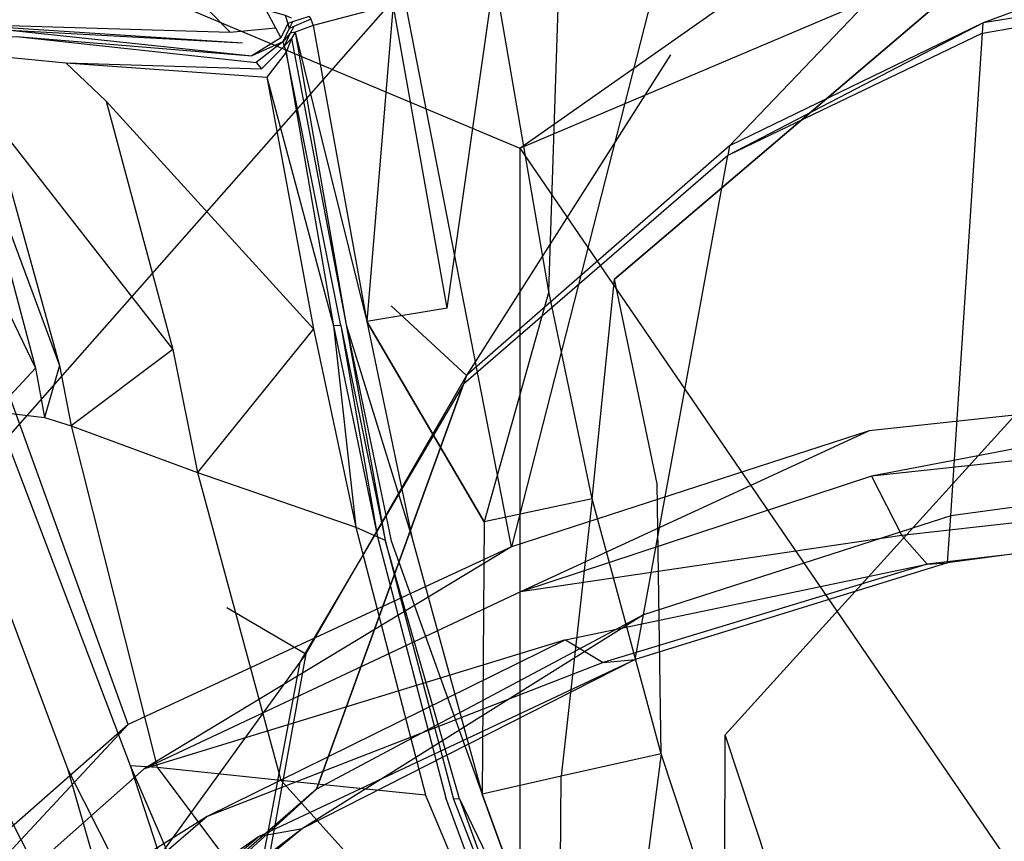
# Model space of a CAD drawing. Extents: x 0 to 0.355, y -0.385 to 0.
# Tile 16 of 32: x 0.055 to 0.096, y -0.109 to -0.075. Entities that reach past the tile are written whole.
import ezdxf

# ---------------------------------------------------------------- set-up
doc = ezdxf.new("R2010")
doc.units = 0
doc.layers.add('L0_URINAL_N_5574__0___REPLACEMT', color=7, linetype='CONTINUOUS')

msp = doc.modelspace()

# ---------------------------------------------------------------- linework, layer by layer
at = {"layer": 'L0_URINAL_N_5574__0___REPLACEMT', "color": 8}
for points, invisible_edges in [([(0.077558, -0.07207), (0.1775, -0.00242), (0.079876, -0.085555), (0.077558, -0.07207)], 13), ([(0.079876, -0.085555), (0.1775, -0.00242), (0.081688, -0.094232), (0.079876, -0.085555)], 10), ([(0.081688, -0.094232), (0.1775, -0.00242), (0.084576, -0.1049), (0.081688, -0.094232)], 13), ([(0.084576, -0.1049), (0.1775, -0.00242), (0.087228, -0.112912), (0.084576, -0.1049)], 10), ([(0.087228, -0.112912), (0.1775, -0.00242), (0.09036, -0.121296), (0.087228, -0.112912)], 13), ([(0.09036, -0.121296), (0.1775, -0.00242), (0.093847, -0.128393), (0.09036, -0.121296)], 10), ([(0.093847, -0.128393), (0.1775, -0.00242), (0.097325, -0.135569), (0.093847, -0.128393)], 13), ([(0.12668, -0.044243, 0.377647), (0.07586, -0.079991, 0.387912), (0.122492, -0.060187, 0.36421), (0.12668, -0.044243, 0.377647)], 13), ([(0.07586, -0.079991, 0.387912), (0.12668, -0.044243, 0.377647), (0.083597, -0.050529, 0.41274), (0.07586, -0.079991, 0.387912)], 14), ([(0.065524, -0.045637, 0.616302), (0.037898, -0.045425, 0.61587), (0.059229, -0.104461, 0.567556), (0.065524, -0.045637, 0.616302)], 14), ([(0.059229, -0.104461, 0.567556), (0.037898, -0.045425, 0.61587), (0.044827, -0.117127, 0.55655), (0.059229, -0.104461, 0.567556)], 14), ([(0.075511, -0.09691, 0.574216), (0.065524, -0.045637, 0.616302), (0.059229, -0.104461, 0.567556), (0.075511, -0.09691, 0.574216)], 14), ([(0.075511, -0.09691, 0.574216), (0.088551, -0.045868, 0.616615), (0.065524, -0.045637, 0.616302), (0.075511, -0.09691, 0.574216)], 13), ([(0.088551, -0.045868, 0.616615), (0.075511, -0.09691, 0.574216), (0.090697, -0.091984, 0.57862), (0.088551, -0.045868, 0.616615)], 14), ([(0.112583, -0.046211, 0.61685), (0.088551, -0.045868, 0.616615), (0.090697, -0.091984, 0.57862), (0.112583, -0.046211, 0.61685)], 14), ([(0.113456, -0.089549, 0.58099), (0.112583, -0.046211, 0.61685), (0.090697, -0.091984, 0.57862), (0.113456, -0.089549, 0.58099)], 14), ([(0.054809, -0.071136, 0.455824), (0.07586, -0.079991, 0.387912), (0.083597, -0.050529, 0.41274), (0.054809, -0.071136, 0.455824)], 14), ([(0.07586, -0.079991, 0.387912), (0.122492, -0.148078, 0.290146), (0.122492, -0.060187, 0.36421), (0.07586, -0.079991, 0.387912)], 14), ([(0.117929, -0.066454, 0.494664), (0.095539, -0.074661, 0.493707), (0.094061, -0.070169, 0.491981), (0.117929, -0.066454, 0.494664)], 14), ([(0.118084, -0.071174, 0.496217), (0.095539, -0.074661, 0.493707), (0.117929, -0.066454, 0.494664), (0.118084, -0.071174, 0.496217)], 14), ([(0.054809, -0.071136, 0.455824), (0.07586, -0.067603, 0.530105), (0.0447, -0.102926, 0.50034), (0.054809, -0.071136, 0.455824)], 13), ([(0.094061, -0.070169, 0.491981), (0.084768, -0.079884, 0.489979), (0.082254, -0.07603, 0.487792), (0.094061, -0.070169, 0.491981)], 14), ([(0.095539, -0.074661, 0.493707), (0.084768, -0.079884, 0.489979), (0.094061, -0.070169, 0.491981), (0.095539, -0.074661, 0.493707)], 14), ([(0.07586, -0.079991, 0.387912), (0.054809, -0.071136, 0.455824), (0.0447, -0.10963, 0.423385), (0.07586, -0.079991, 0.387912)], 13), ([(0.0447, -0.102926, 0.50034), (0.0447, -0.10963, 0.423385), (0.054809, -0.071136, 0.455824), (0.0447, -0.102926, 0.50034)], 14), ([(0.118084, -0.071174, 0.496217), (0.09551, -0.075099, 0.495101), (0.095539, -0.074661, 0.493707), (0.118084, -0.071174, 0.496217)], 13), ([(0.09551, -0.075099, 0.495101), (0.118084, -0.071174, 0.496217), (0.118025, -0.071626, 0.497604), (0.09551, -0.075099, 0.495101)], 14), ([(0.094163, -0.095596, 0.560408), (0.09551, -0.075099, 0.495101), (0.118025, -0.071626, 0.497604), (0.094163, -0.095596, 0.560408)], 14), ([(0.11524, -0.092776, 0.562563), (0.094163, -0.095596, 0.560408), (0.118025, -0.071626, 0.497604), (0.11524, -0.092776, 0.562563)], 14), ([(0.077558, -0.07207), (0.07709, -0.086074), (0.07479, -0.072697), (0.077558, -0.07207)], 13), ([(0.07709, -0.086074), (0.077558, -0.07207), (0.079876, -0.085555), (0.07709, -0.086074)], 14), ([(0.07479, -0.072697), (0.072777, -0.086786, 0.000913), (0.070482, -0.073888, 0.000936), (0.07479, -0.072697)], 13), ([(0.072777, -0.086786, 0.000913), (0.07479, -0.072697), (0.07709, -0.086074), (0.072777, -0.086786, 0.000913)], 14), ([(0.070482, -0.073888, 0.000936), (0.067089, -0.07478, 0.004484), (0.066989, -0.074516, 0.004574), (0.070482, -0.073888, 0.000936)], 14), ([(0.070482, -0.073888, 0.000936), (0.069367, -0.087349, 0.004315), (0.067089, -0.07478, 0.004484), (0.070482, -0.073888, 0.000936)], 14), ([(0.072777, -0.086786, 0.000913), (0.069367, -0.087349, 0.004315), (0.070482, -0.073888, 0.000936), (0.072777, -0.086786, 0.000913)], 14), ([(0.062595, -0.074079, 0.039978), (0.063565, -0.075057, 0.039574), (0.043674, -0.074463, 0.168122), (0.062595, -0.074079, 0.039978)], 14), ([(0.062595, -0.074079, 0.039978), (0.065079, -0.074112, 0.019344), (0.063565, -0.075057, 0.039574), (0.062595, -0.074079, 0.039978)], 14), ([(0.065079, -0.074112, 0.019344), (0.065482, -0.074879, 0.019154), (0.063565, -0.075057, 0.039574), (0.065079, -0.074112, 0.019344)], 14), ([(0.065079, -0.074112, 0.019344), (0.065892, -0.074339, 0.011862), (0.065482, -0.074879, 0.019154), (0.065079, -0.074112, 0.019344)], 14), ([(0.065892, -0.074339, 0.011862), (0.066007, -0.074699, 0.011611), (0.065482, -0.074879, 0.019154), (0.065892, -0.074339, 0.011862)], 14), ([(0.065892, -0.074339, 0.011862), (0.066152, -0.074449, 0.007673), (0.066007, -0.074699, 0.011611), (0.065892, -0.074339, 0.011862)], 14), ([(0.066909, -0.074394, 0.004647), (0.066208, -0.074629, 0.007567), (0.066152, -0.074449, 0.007673), (0.066909, -0.074394, 0.004647)], 14), ([(0.066909, -0.074394, 0.004647), (0.066989, -0.074516, 0.004574), (0.066208, -0.074629, 0.007567), (0.066909, -0.074394, 0.004647)], 14), ([(0.043674, -0.074463, 0.168122), (0.063565, -0.075057, 0.039574), (0.046551, -0.07455, 0.1662), (0.043674, -0.074463, 0.168122)], 14), ([(0.046551, -0.07455, 0.1662), (0.063565, -0.075057, 0.039574), (0.064079, -0.07552, 0.03912), (0.046551, -0.07455, 0.1662)], 14), ([(0.046551, -0.07455, 0.1662), (0.064079, -0.07552, 0.03912), (0.05193, -0.074729, 0.162197), (0.046551, -0.07455, 0.1662)], 14), ([(0.05193, -0.074729, 0.162197), (0.064482, -0.076072, 0.038144), (0.054485, -0.075244, 0.16025), (0.05193, -0.074729, 0.162197)], 14), ([(0.05193, -0.074729, 0.162197), (0.064079, -0.07552, 0.03912), (0.064482, -0.076072, 0.038144), (0.05193, -0.074729, 0.162197)], 14), ([(0.066007, -0.074699, 0.011611), (0.065714, -0.075309, 0.018701), (0.065482, -0.074879, 0.019154), (0.066007, -0.074699, 0.011611)], 14), ([(0.066007, -0.074699, 0.011611), (0.066064, -0.074904, 0.011485), (0.065714, -0.075309, 0.018701), (0.066007, -0.074699, 0.011611)], 14), ([(0.066208, -0.074629, 0.007567), (0.066007, -0.074699, 0.011611), (0.066152, -0.074449, 0.007673), (0.066208, -0.074629, 0.007567)], 14), ([(0.066007, -0.074699, 0.011611), (0.066208, -0.074629, 0.007567), (0.066064, -0.074904, 0.011485), (0.066007, -0.074699, 0.011611)], 13), ([(0.066259, -0.074826, 0.007464), (0.066064, -0.074904, 0.011485), (0.066208, -0.074629, 0.007567), (0.066259, -0.074826, 0.007464)], 14), ([(0.066064, -0.074904, 0.011485), (0.066259, -0.074826, 0.007464), (0.066114, -0.075107, 0.01136), (0.066064, -0.074904, 0.011485)], 13), ([(0.066315, -0.075064, 0.007348), (0.066114, -0.075107, 0.01136), (0.066259, -0.074826, 0.007464), (0.066315, -0.075064, 0.007348)], 14), ([(0.066989, -0.074516, 0.004574), (0.066259, -0.074826, 0.007464), (0.066208, -0.074629, 0.007567), (0.066989, -0.074516, 0.004574)], 14), ([(0.066989, -0.074516, 0.004574), (0.067089, -0.07478, 0.004484), (0.066259, -0.074826, 0.007464), (0.066989, -0.074516, 0.004574)], 14), ([(0.067089, -0.07478, 0.004484), (0.066315, -0.075064, 0.007348), (0.066259, -0.074826, 0.007464), (0.067089, -0.07478, 0.004484)], 14), ([(0.067089, -0.07478, 0.004484), (0.069367, -0.087349, 0.004315), (0.066315, -0.075064, 0.007348), (0.067089, -0.07478, 0.004484)], 14), ([(0.095539, -0.074661, 0.493707), (0.084692, -0.080301, 0.49138), (0.084768, -0.079884, 0.489979), (0.095539, -0.074661, 0.493707)], 14), ([(0.09551, -0.075099, 0.495101), (0.084692, -0.080301, 0.49138), (0.095539, -0.074661, 0.493707), (0.09551, -0.075099, 0.495101)], 14), ([(0.049254, -0.075649, 0.263621), (0.054485, -0.075244, 0.16025), (0.056584, -0.07636, 0.158331), (0.049254, -0.075649, 0.263621)], 14), ([(0.054485, -0.075244, 0.16025), (0.064672, -0.076356, 0.037668), (0.056584, -0.07636, 0.158331), (0.054485, -0.075244, 0.16025)], 14), ([(0.054485, -0.075244, 0.16025), (0.064482, -0.076072, 0.038144), (0.064672, -0.076356, 0.037668), (0.054485, -0.075244, 0.16025)], 14), ([(0.063565, -0.075057, 0.039574), (0.065482, -0.074879, 0.019154), (0.064079, -0.07552, 0.03912), (0.063565, -0.075057, 0.039574)], 14), ([(0.065482, -0.074879, 0.019154), (0.065714, -0.075309, 0.018701), (0.064079, -0.07552, 0.03912), (0.065482, -0.074879, 0.019154)], 14), ([(0.066064, -0.074904, 0.011485), (0.0658, -0.075469, 0.018487), (0.065714, -0.075309, 0.018701), (0.066064, -0.074904, 0.011485)], 14), ([(0.066114, -0.075107, 0.01136), (0.0658, -0.075469, 0.018487), (0.066064, -0.074904, 0.011485), (0.066114, -0.075107, 0.01136)], 14), ([(0.0658, -0.075469, 0.018487), (0.066114, -0.075107, 0.01136), (0.06586, -0.075658, 0.018274), (0.0658, -0.075469, 0.018487)], 13), ([(0.066169, -0.075326, 0.011223), (0.06586, -0.075658, 0.018274), (0.066114, -0.075107, 0.01136), (0.066169, -0.075326, 0.011223)], 14), ([(0.066114, -0.075107, 0.01136), (0.066315, -0.075064, 0.007348), (0.066169, -0.075326, 0.011223), (0.066114, -0.075107, 0.01136)], 13), ([(0.066315, -0.075064, 0.007348), (0.068485, -0.087491, 0.007099), (0.066169, -0.075326, 0.011223), (0.066315, -0.075064, 0.007348)], 14), ([(0.066315, -0.075064, 0.007348), (0.069367, -0.087349, 0.004315), (0.068485, -0.087491, 0.007099), (0.066315, -0.075064, 0.007348)], 14), ([(0.081113, -0.099799, 0.55702), (0.084692, -0.080301, 0.49138), (0.09551, -0.075099, 0.495101), (0.081113, -0.099799, 0.55702)], 14), ([(0.094163, -0.095596, 0.560408), (0.081113, -0.099799, 0.55702), (0.09551, -0.075099, 0.495101), (0.094163, -0.095596, 0.560408)], 14), ([(0.049254, -0.075649, 0.263621), (0.056584, -0.07636, 0.158331), (0.053375, -0.078616, 0.260072), (0.049254, -0.075649, 0.263621)], 14), ([(0.065714, -0.075309, 0.018701), (0.064482, -0.076072, 0.038144), (0.064079, -0.07552, 0.03912), (0.065714, -0.075309, 0.018701)], 14), ([(0.0658, -0.075469, 0.018487), (0.064482, -0.076072, 0.038144), (0.065714, -0.075309, 0.018701), (0.0658, -0.075469, 0.018487)], 14), ([(0.064482, -0.076072, 0.038144), (0.0658, -0.075469, 0.018487), (0.064672, -0.076356, 0.037668), (0.064482, -0.076072, 0.038144)], 13), ([(0.0658, -0.075469, 0.018487), (0.06586, -0.075658, 0.018274), (0.064672, -0.076356, 0.037668), (0.0658, -0.075469, 0.018487)], 14), ([(0.06586, -0.075658, 0.018274), (0.064894, -0.076623, 0.037205), (0.064672, -0.076356, 0.037668), (0.06586, -0.075658, 0.018274)], 14), ([(0.06586, -0.075658, 0.018274), (0.065936, -0.075906, 0.018033), (0.064894, -0.076623, 0.037205), (0.06586, -0.075658, 0.018274)], 14), ([(0.06586, -0.075658, 0.018274), (0.066169, -0.075326, 0.011223), (0.065936, -0.075906, 0.018033), (0.06586, -0.075658, 0.018274)], 13), ([(0.068264, -0.087512, 0.010867), (0.065936, -0.075906, 0.018033), (0.066169, -0.075326, 0.011223), (0.068264, -0.087512, 0.010867)], 14), ([(0.066169, -0.075326, 0.011223), (0.068485, -0.087491, 0.007099), (0.068264, -0.087512, 0.010867), (0.066169, -0.075326, 0.011223)], 14), ([(0.065936, -0.075906, 0.018033), (0.065125, -0.076968, 0.036688), (0.064894, -0.076623, 0.037205), (0.065936, -0.075906, 0.018033)], 14), ([(0.065936, -0.075906, 0.018033), (0.067945, -0.08753, 0.017438), (0.065125, -0.076968, 0.036688), (0.065936, -0.075906, 0.018033)], 14), ([(0.065936, -0.075906, 0.018033), (0.068264, -0.087512, 0.010867), (0.067945, -0.08753, 0.017438), (0.065936, -0.075906, 0.018033)], 13), ([(0.082254, -0.07603, 0.487792), (0.073598, -0.089636, 0.483023), (0.070394, -0.086677, 0.480198), (0.082254, -0.07603, 0.487792)], 14), ([(0.084768, -0.079884, 0.489979), (0.073598, -0.089636, 0.483023), (0.082254, -0.07603, 0.487792), (0.084768, -0.079884, 0.489979)], 14), ([(0.056584, -0.07636, 0.158331), (0.058303, -0.077988, 0.156157), (0.053375, -0.078616, 0.260072), (0.056584, -0.07636, 0.158331)], 14), ([(0.064672, -0.076356, 0.037668), (0.064894, -0.076623, 0.037205), (0.056584, -0.07636, 0.158331), (0.064672, -0.076356, 0.037668)], 14), ([(0.056584, -0.07636, 0.158331), (0.065125, -0.076968, 0.036688), (0.058303, -0.077988, 0.156157), (0.056584, -0.07636, 0.158331)], 14), ([(0.056584, -0.07636, 0.158331), (0.064894, -0.076623, 0.037205), (0.065125, -0.076968, 0.036688), (0.056584, -0.07636, 0.158331)], 14), ([(0.065125, -0.076968, 0.036688), (0.067099, -0.087662, 0.035427), (0.058303, -0.077988, 0.156157), (0.065125, -0.076968, 0.036688)], 14), ([(0.065125, -0.076968, 0.036688), (0.067945, -0.08753, 0.017438), (0.067099, -0.087662, 0.035427), (0.065125, -0.076968, 0.036688)], 14), ([(0.058303, -0.077988, 0.156157), (0.061129, -0.088529, 0.150517), (0.053375, -0.078616, 0.260072), (0.058303, -0.077988, 0.156157)], 14), ([(0.058303, -0.077988, 0.156157), (0.067099, -0.087662, 0.035427), (0.061129, -0.088529, 0.150517), (0.058303, -0.077988, 0.156157)], 14), ([(0.053375, -0.078616, 0.260072), (0.056311, -0.089209, 0.250675), (0.052611, -0.079236, 0.279807), (0.053375, -0.078616, 0.260072)], 14), ([(0.053375, -0.078616, 0.260072), (0.061129, -0.088529, 0.150517), (0.056311, -0.089209, 0.250675), (0.053375, -0.078616, 0.260072)], 14), ([(0.052611, -0.079236, 0.279807), (0.05529, -0.089327, 0.269506), (0.050653, -0.079687, 0.298738), (0.052611, -0.079236, 0.279807)], 14), ([(0.052611, -0.079236, 0.279807), (0.056311, -0.089209, 0.250675), (0.05529, -0.089327, 0.269506), (0.052611, -0.079236, 0.279807)], 14), ([(0.050653, -0.079687, 0.298738), (0.05529, -0.089327, 0.269506), (0.053305, -0.08952, 0.287423), (0.050653, -0.079687, 0.298738)], 14), ([(0.0447, -0.10963, 0.423385), (0.07586, -0.167881, 0.313848), (0.07586, -0.079991, 0.387912), (0.0447, -0.10963, 0.423385)], 14), ([(0.084768, -0.079884, 0.489979), (0.084692, -0.080301, 0.49138), (0.073598, -0.089636, 0.483023), (0.084768, -0.079884, 0.489979)], 14), ([(0.122492, -0.148078, 0.290146), (0.07586, -0.079991, 0.387912), (0.07586, -0.167881, 0.313848), (0.122492, -0.148078, 0.290146)], 13), ([(0.067234, -0.107204, 0.550273), (0.073465, -0.090003, 0.484429), (0.084692, -0.080301, 0.49138), (0.067234, -0.107204, 0.550273)], 14), ([(0.081113, -0.099799, 0.55702), (0.067234, -0.107204, 0.550273), (0.084692, -0.080301, 0.49138), (0.081113, -0.099799, 0.55702)], 14), ([(0.084692, -0.080301, 0.49138), (0.073465, -0.090003, 0.484429), (0.073598, -0.089636, 0.483023), (0.084692, -0.080301, 0.49138)], 14), ([(0.079876, -0.085555), (0.078926, -0.094879), (0.07709, -0.086074), (0.079876, -0.085555)], 13), ([(0.078926, -0.094879), (0.079876, -0.085555), (0.081688, -0.094232), (0.078926, -0.094879)], 14), ([(0.07709, -0.086074), (0.074349, -0.095858, 0.001115), (0.072777, -0.086786, 0.000913), (0.07709, -0.086074)], 14), ([(0.078926, -0.094879), (0.074349, -0.095858, 0.001115), (0.07709, -0.086074), (0.078926, -0.094879)], 14), ([(0.070394, -0.086677, 0.480198), (0.073598, -0.089636, 0.483023), (0.063424, -0.09949, 0.471071), (0.070394, -0.086677, 0.480198)], 14), ([(0.074349, -0.095858, 0.001115), (0.069367, -0.087349, 0.004315), (0.072777, -0.086786, 0.000913), (0.074349, -0.095858, 0.001115)], 14), ([(0.069367, -0.087349, 0.004315), (0.071273, -0.0965, 0.004479), (0.068485, -0.087491, 0.007099), (0.069367, -0.087349, 0.004315)], 14), ([(0.069367, -0.087349, 0.004315), (0.074349, -0.095858, 0.001115), (0.071273, -0.0965, 0.004479), (0.069367, -0.087349, 0.004315)], 14), ([(0.067099, -0.087662, 0.035427), (0.062179, -0.093751, 0.149638), (0.061129, -0.088529, 0.150517), (0.067099, -0.087662, 0.035427)], 14), ([(0.067099, -0.087662, 0.035427), (0.068898, -0.096084, 0.03523), (0.062179, -0.093751, 0.149638), (0.067099, -0.087662, 0.035427)], 14), ([(0.067945, -0.08753, 0.017438), (0.068898, -0.096084, 0.03523), (0.067099, -0.087662, 0.035427), (0.067945, -0.08753, 0.017438)], 14), ([(0.068264, -0.087512, 0.010867), (0.069812, -0.096486, 0.017346), (0.067945, -0.08753, 0.017438), (0.068264, -0.087512, 0.010867)], 14), ([(0.067945, -0.08753, 0.017438), (0.069812, -0.096486, 0.017346), (0.068898, -0.096084, 0.03523), (0.067945, -0.08753, 0.017438)], 14), ([(0.068485, -0.087491, 0.007099), (0.070147, -0.096633, 0.01079), (0.068264, -0.087512, 0.010867), (0.068485, -0.087491, 0.007099)], 14), ([(0.069812, -0.096486, 0.017346), (0.068264, -0.087512, 0.010867), (0.070147, -0.096633, 0.01079), (0.069812, -0.096486, 0.017346)], 13), ([(0.068485, -0.087491, 0.007099), (0.071273, -0.0965, 0.004479), (0.070404, -0.096653, 0.007167), (0.068485, -0.087491, 0.007099)], 14), ([(0.068485, -0.087491, 0.007099), (0.070404, -0.096653, 0.007167), (0.070147, -0.096633, 0.01079), (0.068485, -0.087491, 0.007099)], 14), ([(0.061129, -0.088529, 0.150517), (0.056808, -0.091774, 0.249219), (0.056311, -0.089209, 0.250675), (0.061129, -0.088529, 0.150517)], 14), ([(0.061129, -0.088529, 0.150517), (0.062179, -0.093751, 0.149638), (0.056808, -0.091774, 0.249219), (0.061129, -0.088529, 0.150517)], 14), ([(0.05529, -0.089327, 0.269506), (0.053583, -0.09117, 0.285753), (0.053305, -0.08952, 0.287423), (0.05529, -0.089327, 0.269506)], 14), ([(0.05529, -0.089327, 0.269506), (0.055673, -0.091423, 0.267944), (0.053583, -0.09117, 0.285753), (0.05529, -0.089327, 0.269506)], 14), ([(0.056311, -0.089209, 0.250675), (0.055673, -0.091423, 0.267944), (0.05529, -0.089327, 0.269506), (0.056311, -0.089209, 0.250675)], 14), ([(0.056311, -0.089209, 0.250675), (0.056808, -0.091774, 0.249219), (0.055673, -0.091423, 0.267944), (0.056311, -0.089209, 0.250675)], 14), ([(0.073598, -0.089636, 0.483023), (0.066777, -0.101463, 0.474587), (0.063424, -0.09949, 0.471071), (0.073598, -0.089636, 0.483023)], 14), ([(0.073598, -0.089636, 0.483023), (0.073465, -0.090003, 0.484429), (0.066777, -0.101463, 0.474587), (0.073598, -0.089636, 0.483023)], 14), ([(0.090787, -0.09392, 0.577025), (0.113456, -0.089549, 0.58099), (0.090697, -0.091984, 0.57862), (0.090787, -0.09392, 0.577025)], 13), ([(0.113456, -0.089549, 0.58099), (0.090787, -0.09392, 0.577025), (0.113495, -0.091482, 0.579391), (0.113456, -0.089549, 0.58099)], 14), ([(0.073465, -0.090003, 0.484429), (0.066526, -0.10181, 0.475963), (0.066777, -0.101463, 0.474587), (0.073465, -0.090003, 0.484429)], 14), ([(0.073465, -0.090003, 0.484429), (0.067234, -0.107204, 0.550273), (0.066526, -0.10181, 0.475963), (0.073465, -0.090003, 0.484429)], 14), ([(0.050888, -0.09091, 0.300462), (0.056664, -0.106371, 0.271517), (0.053213, -0.106484, 0.285277), (0.050888, -0.09091, 0.300462)], 14), ([(0.050888, -0.09091, 0.300462), (0.053583, -0.09117, 0.285753), (0.056664, -0.106371, 0.271517), (0.050888, -0.09091, 0.300462)], 14), ([(0.053583, -0.09117, 0.285753), (0.059321, -0.106198, 0.254658), (0.056664, -0.106371, 0.271517), (0.053583, -0.09117, 0.285753)], 14), ([(0.053583, -0.09117, 0.285753), (0.055673, -0.091423, 0.267944), (0.059321, -0.106198, 0.254658), (0.053583, -0.09117, 0.285753)], 14), ([(0.055673, -0.091423, 0.267944), (0.056808, -0.091774, 0.249219), (0.059321, -0.106198, 0.254658), (0.055673, -0.091423, 0.267944)], 14), ([(0.113495, -0.091482, 0.579391), (0.090787, -0.09392, 0.577025), (0.114, -0.093934, 0.576455), (0.113495, -0.091482, 0.579391)], 14), ([(0.056808, -0.091774, 0.249219), (0.062179, -0.093751, 0.149638), (0.060462, -0.106264, 0.236871), (0.056808, -0.091774, 0.249219)], 14), ([(0.056808, -0.091774, 0.249219), (0.060462, -0.106264, 0.236871), (0.059321, -0.106198, 0.254658), (0.056808, -0.091774, 0.249219)], 14), ([(0.075885, -0.098828, 0.572641), (0.090697, -0.091984, 0.57862), (0.075511, -0.09691, 0.574216), (0.075885, -0.098828, 0.572641)], 13), ([(0.090697, -0.091984, 0.57862), (0.075885, -0.098828, 0.572641), (0.090787, -0.09392, 0.577025), (0.090697, -0.091984, 0.57862)], 14), ([(0.094025, -0.097586, 0.566909), (0.094163, -0.095596, 0.560408), (0.11524, -0.092776, 0.562563), (0.094025, -0.097586, 0.566909)], 14), ([(0.114959, -0.094843, 0.569093), (0.094025, -0.097586, 0.566909), (0.11524, -0.092776, 0.562563), (0.114959, -0.094843, 0.569093)], 14), ([(0.062179, -0.093751, 0.149638), (0.065709, -0.106817, 0.142212), (0.060462, -0.106264, 0.236871), (0.062179, -0.093751, 0.149638)], 14), ([(0.062179, -0.093751, 0.149638), (0.068898, -0.096084, 0.03523), (0.065709, -0.106817, 0.142212), (0.062179, -0.093751, 0.149638)], 14), ([(0.090787, -0.09392, 0.577025), (0.075885, -0.098828, 0.572641), (0.092075, -0.096439, 0.574191), (0.090787, -0.09392, 0.577025)], 14), ([(0.090787, -0.09392, 0.577025), (0.092075, -0.096439, 0.574191), (0.114, -0.093934, 0.576455), (0.090787, -0.09392, 0.577025)], 14), ([(0.114, -0.093934, 0.576455), (0.092075, -0.096439, 0.574191), (0.114468, -0.0951, 0.573049), (0.114, -0.093934, 0.576455)], 14), ([(0.081688, -0.094232), (0.081857, -0.105699), (0.078926, -0.094879), (0.081688, -0.094232)], 13), ([(0.081857, -0.105699), (0.081688, -0.094232), (0.084576, -0.1049), (0.081857, -0.105699)], 14), ([(0.078926, -0.094879), (0.077621, -0.106652, 0.000835), (0.074349, -0.095858, 0.001115), (0.078926, -0.094879)], 14), ([(0.081857, -0.105699), (0.077621, -0.106652, 0.000835), (0.078926, -0.094879), (0.081857, -0.105699)], 14), ([(0.093151, -0.097654, 0.570836), (0.094025, -0.097586, 0.566909), (0.114959, -0.094843, 0.569093), (0.093151, -0.097654, 0.570836)], 14), ([(0.114468, -0.0951, 0.573049), (0.093151, -0.097654, 0.570836), (0.114959, -0.094843, 0.569093), (0.114468, -0.0951, 0.573049)], 14), ([(0.092075, -0.096439, 0.574191), (0.093151, -0.097654, 0.570836), (0.114468, -0.0951, 0.573049), (0.092075, -0.096439, 0.574191)], 14), ([(0.080761, -0.101696, 0.563564), (0.081113, -0.099799, 0.55702), (0.094163, -0.095596, 0.560408), (0.080761, -0.101696, 0.563564)], 14), ([(0.094025, -0.097586, 0.566909), (0.080761, -0.101696, 0.563564), (0.094163, -0.095596, 0.560408), (0.094025, -0.097586, 0.566909)], 14), ([(0.068898, -0.096084, 0.03523), (0.071857, -0.107443, 0.033448), (0.065709, -0.106817, 0.142212), (0.068898, -0.096084, 0.03523)], 14), ([(0.068898, -0.096084, 0.03523), (0.069812, -0.096486, 0.017346), (0.071857, -0.107443, 0.033448), (0.068898, -0.096084, 0.03523)], 14), ([(0.074349, -0.095858, 0.001115), (0.074258, -0.107409, 0.00403), (0.071273, -0.0965, 0.004479), (0.074349, -0.095858, 0.001115)], 14), ([(0.077621, -0.106652, 0.000835), (0.074258, -0.107409, 0.00403), (0.074349, -0.095858, 0.001115), (0.077621, -0.106652, 0.000835)], 14), ([(0.069812, -0.096486, 0.017346), (0.070147, -0.096633, 0.01079), (0.072725, -0.107566, 0.016448), (0.069812, -0.096486, 0.017346)], 14), ([(0.069812, -0.096486, 0.017346), (0.072725, -0.107566, 0.016448), (0.071857, -0.107443, 0.033448), (0.069812, -0.096486, 0.017346)], 14), ([(0.071273, -0.0965, 0.004479), (0.074258, -0.107409, 0.00403), (0.070404, -0.096653, 0.007167), (0.071273, -0.0965, 0.004479)], 14), ([(0.092075, -0.096439, 0.574191), (0.075885, -0.098828, 0.572641), (0.077793, -0.100862, 0.570112), (0.092075, -0.096439, 0.574191)], 14), ([(0.077793, -0.100862, 0.570112), (0.093151, -0.097654, 0.570836), (0.092075, -0.096439, 0.574191), (0.077793, -0.100862, 0.570112)], 14), ([(0.059905, -0.106333, 0.566024), (0.075511, -0.09691, 0.574216), (0.059229, -0.104461, 0.567556), (0.059905, -0.106333, 0.566024)], 13), ([(0.075511, -0.09691, 0.574216), (0.059905, -0.106333, 0.566024), (0.075885, -0.098828, 0.572641), (0.075511, -0.09691, 0.574216)], 14), ([(0.070147, -0.096633, 0.01079), (0.073301, -0.107607, 0.006649), (0.073045, -0.107621, 0.010219), (0.070147, -0.096633, 0.01079)], 13), ([(0.073301, -0.107607, 0.006649), (0.070147, -0.096633, 0.01079), (0.070404, -0.096653, 0.007167), (0.073301, -0.107607, 0.006649)], 14), ([(0.070147, -0.096633, 0.01079), (0.073045, -0.107621, 0.010219), (0.072725, -0.107566, 0.016448), (0.070147, -0.096633, 0.01079)], 14), ([(0.070404, -0.096653, 0.007167), (0.074258, -0.107409, 0.00403), (0.073301, -0.107607, 0.006649), (0.070404, -0.096653, 0.007167)], 14), ([(0.093151, -0.097654, 0.570836), (0.077793, -0.100862, 0.570112), (0.079406, -0.101819, 0.567114), (0.093151, -0.097654, 0.570836)], 13), ([(0.079406, -0.101819, 0.567114), (0.080761, -0.101696, 0.563564), (0.094025, -0.097586, 0.566909), (0.079406, -0.101819, 0.567114)], 14), ([(0.093151, -0.097654, 0.570836), (0.079406, -0.101819, 0.567114), (0.094025, -0.097586, 0.566909), (0.093151, -0.097654, 0.570836)], 14), ([(0.075885, -0.098828, 0.572641), (0.059905, -0.106333, 0.566024), (0.077793, -0.100862, 0.570112), (0.075885, -0.098828, 0.572641)], 14), ([(0.063424, -0.09949, 0.471071), (0.066777, -0.101463, 0.474587), (0.060871, -0.115476, 0.459694), (0.063424, -0.09949, 0.471071)], 14), ([(0.081113, -0.099799, 0.55702), (0.066632, -0.108876, 0.556806), (0.067234, -0.107204, 0.550273), (0.081113, -0.099799, 0.55702)], 14), ([(0.080761, -0.101696, 0.563564), (0.066632, -0.108876, 0.556806), (0.081113, -0.099799, 0.55702), (0.080761, -0.101696, 0.563564)], 14), ([(0.077793, -0.100862, 0.570112), (0.059905, -0.106333, 0.566024), (0.06258, -0.108365, 0.563574), (0.077793, -0.100862, 0.570112)], 14), ([(0.077793, -0.100862, 0.570112), (0.06258, -0.108365, 0.563574), (0.079406, -0.101819, 0.567114), (0.077793, -0.100862, 0.570112)], 14), ([(0.066777, -0.101463, 0.474587), (0.064031, -0.116568, 0.463774), (0.060871, -0.115476, 0.459694), (0.066777, -0.101463, 0.474587)], 14), ([(0.066777, -0.101463, 0.474587), (0.066526, -0.10181, 0.475963), (0.064031, -0.116568, 0.463774), (0.066777, -0.101463, 0.474587)], 14), ([(0.066526, -0.10181, 0.475963), (0.054764, -0.118034, 0.540417), (0.063685, -0.116817, 0.465197), (0.066526, -0.10181, 0.475963)], 14), ([(0.067234, -0.107204, 0.550273), (0.054764, -0.118034, 0.540417), (0.066526, -0.10181, 0.475963), (0.067234, -0.107204, 0.550273)], 14), ([(0.079406, -0.101819, 0.567114), (0.06258, -0.108365, 0.563574), (0.064813, -0.109202, 0.560518), (0.079406, -0.101819, 0.567114)], 14), ([(0.066526, -0.10181, 0.475963), (0.063685, -0.116817, 0.465197), (0.064031, -0.116568, 0.463774), (0.066526, -0.10181, 0.475963)], 14), ([(0.080761, -0.101696, 0.563564), (0.064813, -0.109202, 0.560518), (0.066632, -0.108876, 0.556806), (0.080761, -0.101696, 0.563564)], 13), ([(0.064813, -0.109202, 0.560518), (0.080761, -0.101696, 0.563564), (0.079406, -0.101819, 0.567114), (0.064813, -0.109202, 0.560518)], 14), ([(0.045703, -0.118949, 0.555058), (0.059229, -0.104461, 0.567556), (0.044827, -0.117127, 0.55655), (0.045703, -0.118949, 0.555058)], 13), ([(0.059229, -0.104461, 0.567556), (0.045703, -0.118949, 0.555058), (0.059905, -0.106333, 0.566024), (0.059229, -0.104461, 0.567556)], 14), ([(0.084576, -0.1049), (0.084549, -0.113834), (0.081857, -0.105699), (0.084576, -0.1049)], 13), ([(0.084549, -0.113834), (0.084576, -0.1049), (0.087228, -0.112912), (0.084549, -0.113834)], 14), ([(0.081857, -0.105699), (0.080628, -0.1153, 0.000886), (0.077621, -0.106652, 0.000835), (0.081857, -0.105699)], 14), ([(0.084549, -0.113834), (0.080628, -0.1153, 0.000886), (0.081857, -0.105699), (0.084549, -0.113834)], 14), ([(0.059905, -0.106333, 0.566024), (0.045703, -0.118949, 0.555058), (0.06258, -0.108365, 0.563574), (0.059905, -0.106333, 0.566024)], 14), ([(0.056664, -0.106371, 0.271517), (0.061221, -0.122108, 0.25606), (0.053213, -0.106484, 0.285277), (0.056664, -0.106371, 0.271517)], 14), ([(0.053213, -0.106484, 0.285277), (0.061221, -0.122108, 0.25606), (0.057261, -0.122799, 0.268798), (0.053213, -0.106484, 0.285277)], 14), ([(0.053213, -0.106484, 0.285277), (0.057261, -0.122799, 0.268798), (0.053433, -0.121385, 0.27981), (0.053213, -0.106484, 0.285277)], 14), ([(0.059321, -0.106198, 0.254658), (0.064211, -0.121259, 0.240272), (0.056664, -0.106371, 0.271517), (0.059321, -0.106198, 0.254658)], 14), ([(0.056664, -0.106371, 0.271517), (0.064211, -0.121259, 0.240272), (0.061221, -0.122108, 0.25606), (0.056664, -0.106371, 0.271517)], 14), ([(0.059321, -0.106198, 0.254658), (0.065607, -0.120782, 0.223524), (0.064211, -0.121259, 0.240272), (0.059321, -0.106198, 0.254658)], 14), ([(0.059321, -0.106198, 0.254658), (0.060462, -0.106264, 0.236871), (0.065607, -0.120782, 0.223524), (0.059321, -0.106198, 0.254658)], 14), ([(0.060462, -0.106264, 0.236871), (0.070141, -0.119176, 0.134193), (0.065607, -0.120782, 0.223524), (0.060462, -0.106264, 0.236871)], 14), ([(0.060462, -0.106264, 0.236871), (0.065709, -0.106817, 0.142212), (0.070141, -0.119176, 0.134193), (0.060462, -0.106264, 0.236871)], 14), ([(0.065709, -0.106817, 0.142212), (0.075223, -0.117381, 0.031564), (0.070141, -0.119176, 0.134193), (0.065709, -0.106817, 0.142212)], 14), ([(0.065709, -0.106817, 0.142212), (0.071857, -0.107443, 0.033448), (0.075223, -0.117381, 0.031564), (0.065709, -0.106817, 0.142212)], 14), ([(0.077621, -0.106652, 0.000835), (0.077548, -0.116453, 0.003931), (0.074258, -0.107409, 0.00403), (0.077621, -0.106652, 0.000835)], 13), ([(0.077548, -0.116453, 0.003931), (0.077621, -0.106652, 0.000835), (0.080628, -0.1153, 0.000886), (0.077548, -0.116453, 0.003931)], 14), ([(0.067234, -0.107204, 0.550273), (0.053641, -0.119545, 0.546776), (0.054764, -0.118034, 0.540417), (0.067234, -0.107204, 0.550273)], 14), ([(0.066632, -0.108876, 0.556806), (0.053641, -0.119545, 0.546776), (0.067234, -0.107204, 0.550273), (0.066632, -0.108876, 0.556806)], 14), ([(0.071857, -0.107443, 0.033448), (0.075933, -0.117123, 0.015519), (0.075223, -0.117381, 0.031564), (0.071857, -0.107443, 0.033448)], 13), ([(0.075933, -0.117123, 0.015519), (0.071857, -0.107443, 0.033448), (0.072725, -0.107566, 0.016448), (0.075933, -0.117123, 0.015519)], 14), ([(0.074258, -0.107409, 0.00403), (0.077548, -0.116453, 0.003931), (0.073301, -0.107607, 0.006649), (0.074258, -0.107409, 0.00403)], 14), ([(0.072725, -0.107566, 0.016448), (0.076193, -0.117029, 0.009637), (0.075933, -0.117123, 0.015519), (0.072725, -0.107566, 0.016448)], 13), ([(0.076193, -0.117029, 0.009637), (0.072725, -0.107566, 0.016448), (0.073045, -0.107621, 0.010219), (0.076193, -0.117029, 0.009637)], 14), ([(0.073301, -0.107607, 0.006649), (0.076651, -0.116803, 0.006238), (0.073045, -0.107621, 0.010219), (0.073301, -0.107607, 0.006649)], 14), ([(0.073045, -0.107621, 0.010219), (0.076651, -0.116803, 0.006238), (0.076193, -0.117029, 0.009637), (0.073045, -0.107621, 0.010219)], 14), ([(0.073301, -0.107607, 0.006649), (0.077548, -0.116453, 0.003931), (0.076651, -0.116803, 0.006238), (0.073301, -0.107607, 0.006649)], 14), ([(0.06258, -0.108365, 0.563574), (0.045703, -0.118949, 0.555058), (0.048822, -0.120152, 0.552917), (0.06258, -0.108365, 0.563574)], 14), ([(0.06258, -0.108365, 0.563574), (0.048822, -0.120152, 0.552917), (0.064813, -0.109202, 0.560518), (0.06258, -0.108365, 0.563574)], 14), ([(0.066632, -0.108876, 0.556806), (0.051452, -0.120366, 0.55019), (0.053641, -0.119545, 0.546776), (0.066632, -0.108876, 0.556806)], 14), ([(0.064813, -0.109202, 0.560518), (0.051452, -0.120366, 0.55019), (0.066632, -0.108876, 0.556806), (0.064813, -0.109202, 0.560518)], 14), ([(0.064813, -0.109202, 0.560518), (0.048822, -0.120152, 0.552917), (0.051452, -0.120366, 0.55019), (0.064813, -0.109202, 0.560518)], 14)]:
    msp.add_3dface(points, dxfattribs=dict(at, invisible_edges=invisible_edges))

doc.saveas('drawing.dxf')
